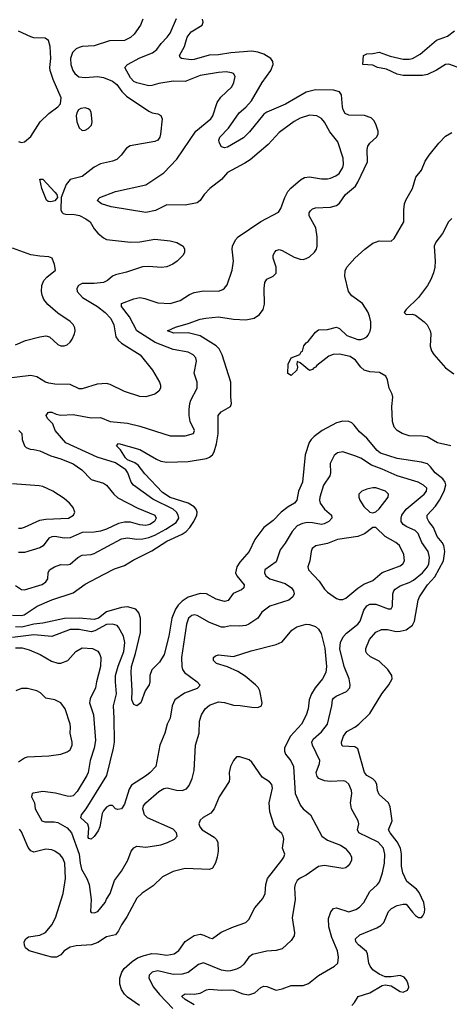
# Model space of a CAD drawing. Header units: inches. Extents: x 1694797 to 1849917, y 907313 to 1017959.
# Tile 23 of 256: x 1713977 to 1716814, y 920957 to 927466. Entities that reach past the tile are written whole.
import ezdxf

# ---------------------------------------------------------------- set-up
doc = ezdxf.new("R2010")
doc.units = ezdxf.units.IN
doc.header["$MEASUREMENT"] = 0
doc.layers.add('B7912', color=7, linetype='Continuous')

msp = doc.modelspace()

# ---------------------------------------------------------------- linework, layer by layer
at = {"layer": 'B7912', "color": 5}
for points, elevation in [([(1714791.5, 927470), (1714775.4, 927430), (1714732.4, 927370), (1714710, 927347.6), (1714670, 927328.9), (1714570, 927326.9), (1714470, 927294), (1714390, 927288.4), (1714370, 927282.9), (1714350, 927273), (1714326.5, 927250), (1714312.3, 927210), (1714315.7, 927170), (1714329.1, 927130), (1714341.1, 927110), (1714368.6, 927088.6), (1714410, 927083.2), (1714490.2, 927089.8), (1714530, 927083), (1714590, 927059.9), (1714617.8, 927037.8), (1714650.8, 926990.8), (1714681.7, 926961.7), (1714830, 926862), (1714851.5, 926851.5), (1714890, 926843.7), (1714910, 926833.2), (1714918.4, 926810), (1714907.3, 926710), (1714902.9, 926690), (1714889, 926670), (1714870, 926661.6), (1714707.7, 926632.3), (1714683, 926617), (1714648.2, 926570), (1714617.7, 926542.3), (1714589.8, 926530.2), (1714510, 926513.8), (1714469.2, 926490.8), (1714389.9, 926430.1), (1714309.8, 926410.2), (1714283.3, 926376.7), (1714251.7, 926290), (1714249.9, 926210), (1714254.8, 926194.8), (1714265.1, 926185.1), (1714280.5, 926180.5), (1714338.2, 926178.2), (1714371.9, 926171.9), (1714415.1, 926150), (1714442, 926130), (1714470, 926082.9), (1714494.3, 926054.3), (1714530, 926023.5), (1714550, 926013.7), (1714710, 925995.3), (1714770, 925997.1), (1714870, 926014.7), (1714970, 926004), (1715014.3, 925994.3), (1715056, 925970), (1715066.6, 925950), (1715066, 925930), (1715056, 925910), (1715018, 925870), (1714989.3, 925850), (1714950, 925831.8), (1714911.2, 925828.8), (1714830, 925835), (1714787.6, 925832.4), (1714683.1, 925796.9), (1714610, 925779.6), (1714590, 925771.4), (1714557.9, 925742.1), (1714530.5, 925729.5), (1714470, 925723.2), (1714390, 925722.8), (1714365.7, 925710), (1714353.7, 925690), (1714357.2, 925670), (1714392.7, 925630), (1714491.4, 925570), (1714541.4, 925530), (1714579.8, 925490), (1714599, 925450), (1714612.1, 925370), (1714626.8, 925346.8), (1714648.5, 925328.5), (1714772.3, 925250), (1714853.5, 925150), (1714901.3, 925070), (1714907.8, 925050), (1714907.6, 925030), (1714896.2, 925010), (1714870, 924990.4), (1714810, 924973.1), (1714770, 924974.9), (1714670, 925008.9), (1714575.6, 925055.6), (1714550, 925061.1), (1714490, 925056.9), (1714390, 925026), (1714370, 925025.7), (1714310, 925055.6), (1714210, 925057.8), (1714170, 925062.9), (1714148.5, 925070), (1714090, 925105), (1714050, 925114.9), (1713870, 925092.1)], 860), ([(1713930, 923529.2), (1713990, 923526.9), (1714006.9, 923533.1), (1714093.6, 923590), (1714190, 923632.2), (1714330, 923677.1), (1714410, 923734.5), (1714530, 923799.3), (1714604.1, 923835.9), (1714670, 923859.2), (1714726, 923894), (1714850, 923955.1), (1714950, 924018.1), (1715050, 924065.2), (1715076.1, 924083.9), (1715101.5, 924110), (1715127.5, 924150), (1715146.2, 924190), (1715149.3, 924210), (1715143, 924230), (1715130, 924245.7), (1715090.3, 924270.3), (1714970, 924308.6), (1714920.4, 924340.4), (1714803.3, 924463.3), (1714760.7, 924520.7), (1714737.8, 924537.8), (1714690, 924557.4), (1714675.3, 924570), (1714642.9, 924622.9), (1714617.6, 924650), (1714630, 924663.8), (1714770, 924625.3), (1714880.7, 924560.7), (1714910, 924548.8), (1714950, 924541), (1715090, 924544.7), (1715210, 924566.2), (1715230, 924573.7), (1715250, 924589.2), (1715261.5, 924610), (1715277.4, 924662.6), (1715288.2, 924728.2), (1715286.8, 924850), (1715307.1, 924872.9), (1715369.5, 924910), (1715376.3, 924930), (1715371.8, 924971.8), (1715371.7, 925070), (1715315.2, 925250), (1715294.5, 925290), (1715274.8, 925310), (1715170, 925377.2), (1715090, 925395.6), (1714994.9, 925394.9), (1714954, 925410), (1715005.4, 925434.6), (1715090, 925456.8), (1715170, 925487.1), (1715205.9, 925494.1), (1715290, 925502.7), (1715390, 925486.5), (1715470, 925482.8), (1715525.8, 925494.2), (1715561.6, 925518.4), (1715585.1, 925550), (1715594.7, 925585.3), (1715591, 925689), (1715596.3, 925730), (1715608.8, 925751.2), (1715650, 925771.5), (1715669.8, 925790.2), (1715669.8, 925830), (1715650.7, 925890), (1715650.9, 925910), (1715661.7, 925930), (1715670, 925939.5), (1715690, 925946.3), (1715710, 925940.2), (1715790, 925895.8), (1715830, 925882.4), (1715850, 925881.3), (1715870, 925886.7), (1715890, 925899), (1715924.4, 925930), (1715936.1, 925950), (1715941.2, 925970), (1715942, 926030), (1715932.2, 926090), (1715889.8, 926170), (1715889.8, 926190), (1715896.6, 926203.4), (1715910, 926217), (1715930, 926223.6), (1716030, 926227.5), (1716070, 926238.3), (1716090, 926252.4), (1716128.6, 926310), (1716193.7, 926366.3), (1716210, 926391.5), (1716273, 926527.1), (1716272.1, 926607.9), (1716277.1, 926630), (1716290, 926650.3), (1716332.6, 926690), (1716343.5, 926710), (1716344.7, 926730), (1716330.9, 926770), (1716317.3, 926797.3), (1716298.5, 926818.5), (1716253.9, 926833.9), (1716150, 926835.6), (1716126.2, 926846.2), (1716112.9, 926870), (1716108.5, 926890), (1716102.8, 926970), (1716089.8, 926989.8), (1716050, 926999.4), (1715930, 927002.9), (1715870, 926987.7), (1715732.4, 926907.6), (1715610, 926855.2), (1715590, 926840.6), (1715495.1, 926724.9), (1715454.1, 926685.9), (1715350, 926624.5), (1715330, 926619.9), (1715310, 926625.2), (1715296.6, 926650), (1715292.3, 926670), (1715298.9, 926690), (1715355.7, 926750), (1715427.1, 926850), (1715471.2, 926888.8), (1715508.4, 926930), (1715577.7, 927050), (1715635.2, 927130), (1715650.5, 927170), (1715648.4, 927190), (1715635.2, 927210), (1715590, 927238.5), (1715550, 927252.5), (1715510, 927257.2), (1715372.4, 927247.6), (1715290, 927234), (1715228.4, 927231.6), (1715130, 927203.6), (1715110, 927201.7), (1715045.2, 927210), (1715036.3, 927216.3), (1715032.4, 927230), (1715066, 927290), (1715083.7, 927350), (1715110, 927385.5), (1715181.6, 927430), (1715188.3, 927450), (1715183.9, 927470)], 820), ([(1713950, 923725.3), (1713990, 923698.5), (1714010, 923697.5), (1714126.8, 923733.2), (1714151, 923750), (1714163.5, 923770), (1714165.5, 923810), (1714174.2, 923830), (1714208.2, 923850), (1714250, 923864.5), (1714290, 923863.2), (1714310, 923868), (1714361.1, 923910), (1714390, 923927.1), (1714450, 923931.7), (1714470, 923937.6), (1714650, 924034.6), (1714690, 924041.1), (1714750, 924033.3), (1714790, 924033.4), (1714830, 924042.5), (1714870, 924058.8), (1714942, 924098), (1715010, 924143), (1715027.5, 924170), (1715024.7, 924190), (1715012.7, 924210), (1714990, 924230.4), (1714856, 924296), (1714729, 924389), (1714712.8, 924410), (1714691.9, 924470), (1714678.7, 924490), (1714610, 924535.9), (1714490, 924574.1), (1714282.3, 924670), (1714211.1, 924750), (1714195.5, 924795.5), (1714160.5, 924830), (1714151.5, 924850), (1714166, 924870), (1714172.5, 924872.5), (1714190, 924871.6), (1714218.4, 924858.4), (1714250, 924851.1), (1714330, 924855.8), (1714450, 924835.4), (1714510, 924836.5), (1714574.8, 924810), (1714690, 924798), (1714770, 924779.3), (1714970, 924715.8), (1715070, 924714.6), (1715125.2, 924730), (1715131.8, 924750), (1715103.1, 924810), (1715096.8, 924850), (1715097.1, 924890), (1715100.7, 924930), (1715108.1, 924950), (1715149.8, 925030), (1715149.7, 925070), (1715129.7, 925130), (1715145.4, 925210), (1715139.7, 925230), (1715123.6, 925250), (1715090, 925268.4), (1714990, 925285.4), (1714871.8, 925331.8), (1714751.7, 925410), (1714701.6, 925501.6), (1714648.9, 925570), (1714649.6, 925590), (1714730, 925622), (1714770, 925629.4), (1714803.4, 925623.3), (1714890, 925593.8), (1714970, 925591.1), (1715036.2, 925610), (1715097.6, 925650), (1715130, 925662.2), (1715190, 925674.2), (1715290, 925671.3), (1715318.2, 925681.8), (1715330, 925690.4), (1715346.3, 925713.7), (1715381.1, 925810), (1715388.3, 925870), (1715379.8, 925950), (1715382.7, 925970), (1715402.6, 926010), (1715419.7, 926030), (1715570, 926133.1), (1715686, 926194), (1715701.8, 926218.2), (1715727, 926290), (1715748.6, 926331.4), (1715767.2, 926352.8), (1715832.2, 926407.8), (1715857.4, 926422.6), (1715890, 926428.1), (1715970, 926413.4), (1716010, 926413.8), (1716030, 926418.7), (1716065.6, 926434.4), (1716087.4, 926450), (1716111.6, 926490), (1716115.9, 926510), (1716112.5, 926550), (1716078, 926658), (1716025, 926725), (1715990, 926787.8), (1715970, 926813.7), (1715939, 926830), (1715890, 926834.2), (1715830, 926816.1), (1715790, 926793.1), (1715690, 926720.5), (1715618.7, 926641.3), (1715499.2, 926540.8), (1715463.1, 926516.9), (1715350, 926456.5), (1715309.4, 926410), (1715232.2, 926350), (1715196.3, 926310), (1715169.1, 926270.9), (1715150, 926256), (1715070, 926239.9), (1714950, 926242.3), (1714874.8, 926205.2), (1714810, 926192.2), (1714581.2, 926230), (1714517, 926250), (1714489.6, 926270), (1714506, 926290), (1714609.3, 926330), (1714810, 926374.7), (1714930, 926453.8), (1715015.1, 926544.9), (1715139.9, 926730), (1715240.4, 926810), (1715251.8, 926830), (1715281.3, 926918.7), (1715306.2, 926953.8), (1715377.3, 927022.7), (1715392.3, 927050), (1715399.6, 927090), (1715389.7, 927109.7), (1715376, 927116), (1715340.6, 927120.6), (1715290, 927117.5), (1715170, 927096.3), (1715070, 927058), (1714990, 927059.1), (1714895.1, 927044.9), (1714850, 927030.7), (1714830, 927029.1), (1714750, 927047.9), (1714730, 927058.5), (1714710, 927082.3), (1714672, 927150), (1714689.6, 927170), (1714770, 927214.1), (1714853.7, 927246.3), (1714882.3, 927270), (1714911.1, 927308.9), (1714951.8, 927350), (1714970, 927376.9), (1715013.7, 927473.7)], 840), ([(1713970, 926660.5), (1713990, 926654.9), (1714010, 926658.4), (1714050, 926694.4), (1714113, 926790), (1714170, 926846.4), (1714229.3, 926890), (1714246.6, 926910), (1714251.6, 926950), (1714198.5, 927070), (1714179.2, 927130), (1714176, 927150), (1714183.1, 927210), (1714178.9, 927290), (1714167.8, 927327.8), (1714145.1, 927345.1), (1714070, 927347.1), (1714050, 927352.4), (1713970, 927389.8)], 880), ([(1716890, 927143), (1716811.9, 927171.9), (1716790, 927170.8), (1716730, 927133.4), (1716670, 927103.3), (1716637.8, 927097.8), (1716510, 927097.2), (1716470, 927105.5), (1716399.3, 927139.3), (1716340.9, 927150), (1716310, 927165.1), (1716244, 927170), (1716248, 927230), (1716270, 927241.3), (1716310, 927242.6), (1716350, 927250.9), (1716424.7, 927224.7), (1716510, 927205.4), (1716550, 927205), (1716570, 927210.1), (1716622.2, 927237.8), (1716729.2, 927330.8), (1716801.7, 927358.3), (1716847.8, 927392.2)], 780), ([(1716824, 924650), (1716755.7, 924664.3), (1716735.8, 924670), (1716667.9, 924707.9), (1716634, 924714), (1716550, 924715.2), (1716502, 924730), (1716470.7, 924750), (1716450, 924772.9), (1716438.6, 924810), (1716435.4, 924910), (1716441.5, 924970), (1716437, 924990), (1716417.7, 925030), (1716406.3, 925086.3), (1716395.3, 925110), (1716354.2, 925134.2), (1716290, 925138.7), (1716251.3, 925150), (1716229, 925170), (1716195.2, 925215.2), (1716159.4, 925239.4), (1716090, 925255), (1716047.2, 925252.8), (1716018.8, 925241.2), (1715938.7, 925181.3), (1715930, 925169.6), (1715916.4, 925163.6), (1715910, 925154), (1715890, 925148), (1715830, 925198), (1715810, 925206), (1715806.8, 925190), (1715812, 925170), (1715806.8, 925150), (1715770, 925115.1), (1715748, 925128), (1715749.8, 925190), (1715770, 925230.2), (1715826.3, 925253.7), (1715835.1, 925270), (1715843.9, 925276.1), (1715854.3, 925310), (1715869, 925330), (1715881.2, 925338.8), (1715930, 925400.6), (1715950, 925416.2), (1716010, 925417.5), (1716070, 925433.8), (1716090, 925424.7), (1716138.2, 925378.2), (1716210, 925352.3), (1716230, 925351.5), (1716250, 925357.9), (1716270.3, 925369.7), (1716279.2, 925380.8), (1716292.2, 925407.8), (1716296.4, 925430), (1716295.9, 925470), (1716286.9, 925506.9), (1716275.4, 925535.4), (1716240.2, 925590), (1716170, 925641.5), (1716148.7, 925670), (1716123.4, 925770), (1716126.8, 925806.8), (1716137.9, 925830), (1716190, 925888.9), (1716256.8, 925950), (1716308.9, 925990), (1716350, 926003.3), (1716430, 926002.2), (1716450, 926019.2), (1716514, 926130), (1716513.1, 926210), (1716517.9, 926250), (1716526, 926274), (1716571.7, 926350), (1716593.8, 926426.2), (1716629.4, 926470.6), (1716655.6, 926530), (1716680.4, 926570), (1716745.3, 926650), (1716790, 926695.7), (1716830, 926721.5)], 780), ([(1716830, 926150.9), (1716808.5, 926130), (1716770, 926053.6), (1716724.5, 925995.5), (1716714.4, 925970), (1716721.1, 925870), (1716719, 925830), (1716710, 925792.1), (1716691.9, 925748.1), (1716669.6, 925710), (1716610, 925630.6), (1716528.7, 925550), (1716516.3, 925530), (1716530, 925518), (1716570, 925519.1), (1716590, 925512.3), (1716649.1, 925470), (1716667.3, 925450), (1716687.7, 925410), (1716692, 925390), (1716687.3, 925307.3), (1716697.4, 925277.4), (1716713, 925253), (1716790, 925165.6), (1716844.8, 925124.8)], 780), ([(1713950, 925316.5), (1714015.2, 925344.8), (1714110, 925370.3), (1714150, 925376.5), (1714174, 925370), (1714230, 925319.1), (1714250, 925310.5), (1714270, 925310.5), (1714290, 925316.3), (1714310, 925334), (1714324.9, 925355.1), (1714338.4, 925390), (1714342.9, 925410), (1714340.5, 925430), (1714330.8, 925450.8), (1714310.8, 925470.8), (1714230, 925526), (1714163.1, 925583.1), (1714137.2, 925617.2), (1714124.9, 925644.9), (1714121.5, 925670), (1714124.4, 925710), (1714136.8, 925743.2), (1714155.5, 925764.5), (1714214.5, 925810), (1714207.5, 925847.5), (1714192.7, 925890), (1714170, 925897.6), (1714110, 925902), (1714050, 925912.6), (1713930, 925955.1)], 880), ([(1716171.5, 920950), (1716189.1, 920970), (1716211.4, 921008.6), (1716290, 921033.5), (1716370, 921082), (1716390, 921086.5), (1716430, 921080.3), (1716490, 921042.2), (1716510, 921037.8), (1716538, 921050), (1716547.2, 921070), (1716543.5, 921090), (1716534.3, 921114.3), (1716515.8, 921135.8), (1716490, 921148.4), (1716430, 921138.5), (1716390, 921138.5), (1716350, 921155.8), (1716310, 921186.4), (1716290.8, 921210), (1716281.7, 921230), (1716273.5, 921290), (1716266.3, 921306.3), (1716214, 921350), (1716197.4, 921370), (1716195.6, 921390), (1716224.1, 921415.9), (1716336.6, 921463.4), (1716361.8, 921478.2), (1716381.4, 921498.6), (1716411.8, 921570), (1716433.2, 921590), (1716470, 921611.2), (1716510, 921620.5), (1716530, 921620.3), (1716570, 921565.8), (1716590, 921544.4), (1716610, 921531.6), (1716630, 921532.2), (1716638.2, 921541.8), (1716650, 921564.9), (1716653.1, 921586.9), (1716644.9, 921630), (1716615.7, 921695.7), (1716597.5, 921717.5), (1716533.4, 921770), (1716507.1, 921827.1), (1716499.2, 921870), (1716499.3, 921950), (1716490.8, 921990), (1716470, 922031.8), (1716423.7, 922090), (1716413.5, 922110), (1716437.7, 922170), (1716422.6, 922262.6), (1716412.8, 922290), (1716350, 922343.6), (1716339.4, 922370), (1716334.7, 922410), (1716327.4, 922430), (1716309, 922449), (1716270, 922469.3), (1716255, 922490), (1716210, 922646.9), (1716190, 922659.8), (1716110, 922664.2), (1716105.1, 922670), (1716102.4, 922690), (1716115.8, 922730), (1716138.3, 922761.7), (1716190, 922789.4), (1716217.2, 922810), (1716290, 922879.5), (1716367.8, 923010), (1716414.4, 923070), (1716436.8, 923110), (1716435.6, 923130), (1716407.2, 923170), (1716350, 923225.1), (1716294, 923254), (1716270, 923276), (1716263.5, 923290), (1716263.1, 923310), (1716287.8, 923370), (1716330, 923418), (1716365.6, 923434.4), (1716405.1, 923434.9), (1716462.9, 923422.9), (1716490, 923423.3), (1716530, 923433.7), (1716570, 923462.9), (1716583.9, 923490), (1716607.8, 923630), (1716616.8, 923650), (1716670.5, 923730), (1716717.5, 923782.5), (1716775.1, 923890), (1716783.6, 923950), (1716777.5, 923990), (1716767.6, 924010), (1716733.9, 924050), (1716709.3, 924110), (1716678.8, 924150), (1716668.1, 924171.9), (1716668.9, 924190), (1716722.5, 924250), (1716749.9, 924290.1), (1716780.9, 924350), (1716790.8, 924390.8), (1716786.6, 924410), (1716772.2, 924430), (1716721.8, 924470), (1716691, 924511), (1716669.9, 924529.9), (1716630, 924541.2), (1716470, 924565.6), (1716360.8, 924600.8), (1716337.7, 924617.7), (1716270, 924700.3), (1716221.8, 924741.7), (1716186.1, 924786.1), (1716170, 924800.4), (1716149.8, 924809.8), (1716110, 924812.8), (1716070, 924801.2), (1715974, 924750), (1715921.3, 924710), (1715901.2, 924690), (1715889.5, 924670.5), (1715863.2, 924590), (1715843.7, 924410), (1715819.1, 924350), (1715808, 924290), (1715792, 924270), (1715750, 924245.3), (1715703.2, 924210), (1715650, 924156), (1715590, 924108.6), (1715530.9, 924030), (1715493.4, 923950), (1715430, 923880.3), (1715411, 923850), (1715403.2, 923810), (1715412.2, 923790), (1715458.9, 923730), (1715458.4, 923710), (1715442.2, 923697.8), (1715386.7, 923673.3), (1715352.9, 923627.1), (1715338.6, 923621.4), (1715330, 923619.8), (1715275.1, 923635.1), (1715210, 923669.9), (1715170, 923673), (1715090, 923648.7), (1715050, 923622.5), (1715023.2, 923596.8), (1715005.1, 923570), (1714982.8, 923510), (1714962.4, 923390), (1714931, 923269), (1714900, 923220), (1714850, 923168.2), (1714836.3, 923130), (1714837.2, 923090), (1714831.6, 923070), (1714805.6, 923030), (1714777.6, 922950), (1714750, 922930.7), (1714730, 922939.8), (1714717.2, 922970), (1714720.5, 923030), (1714712.5, 923150), (1714716.2, 923190), (1714743.1, 923276.9), (1714775.1, 923415.1), (1714775.5, 923510), (1714764.9, 923544.9), (1714743.8, 923570), (1714690, 923585), (1714650, 923581.5), (1714550, 923552.8), (1714497.2, 923510), (1714470, 923500.8), (1714370, 923510.3), (1714272.7, 923507.3), (1714130, 923476), (1714070, 923469.9), (1713990.7, 923450), (1713950, 923452.9)], 820), ([(1713971.3, 924750), (1713991, 924730), (1713994.7, 924690), (1714009.7, 924650), (1714019.2, 924639.2), (1714046.3, 924626.3), (1714070, 924625.7), (1714110, 924616.4), (1714183, 924583), (1714250, 924562.2), (1714330, 924529.8), (1714388.4, 924490), (1714450, 924427.2), (1714530, 924402), (1714550, 924389.8), (1714599.3, 924330), (1714626.2, 924306.2), (1714757.5, 924237.5), (1714870.7, 924190.8), (1714878.6, 924170), (1714867.3, 924150), (1714837.2, 924130), (1714810, 924122), (1714770, 924125.9), (1714710, 924145.2), (1714670, 924145.4), (1714630, 924135.5), (1714550, 924097.9), (1714510, 924084.6), (1714470, 924077.5), (1714390, 924075.4), (1714310, 924041.9), (1714270, 924039.5), (1714210.1, 924050.1), (1714190, 924048.6), (1714170, 924037.8), (1714131.8, 923988.2), (1714110, 923975.5), (1714010, 923945), (1713970, 923944.2)], 860), ([(1715130, 920954.7), (1715070, 920988.4), (1715048.9, 921010), (1715050, 921013.4), (1715070, 921027.4), (1715130, 921025.4), (1715168.5, 921031.5), (1715210, 921053), (1715230, 921058.2), (1715310, 921050.2), (1715370, 921053.7), (1715390, 921050.2), (1715450, 921025.6), (1715490, 921019.2), (1715530, 921033.8), (1715570, 921067.6), (1715590, 921076.5), (1715610, 921074.3), (1715670, 921051.7), (1715710, 921059.6), (1715770, 921082), (1715850, 921082.4), (1715884.4, 921095.6), (1715950, 921147.3), (1716055.1, 921210), (1716078, 921230), (1716083, 921270), (1716075.3, 921310), (1716038.5, 921398.5), (1716017.7, 921470), (1716016.3, 921523.7), (1716031.4, 921568.6), (1716050, 921590.4), (1716070, 921595.8), (1716150, 921569.2), (1716196.6, 921583.4), (1716220.4, 921599.6), (1716249.7, 921630), (1716290, 921703.1), (1716339.7, 921750), (1716352.1, 921767.9), (1716372.8, 921827.2), (1716386.6, 921890), (1716388, 921950), (1716379.1, 921990), (1716344.2, 922030), (1716216, 922090), (1716208.7, 922110), (1716216.1, 922150), (1716211.9, 922170), (1716167.2, 922250), (1716162.3, 922290), (1716169.7, 922350), (1716167.2, 922370), (1716150, 922413.6), (1716130.7, 922430.7), (1716114.5, 922434.5), (1716030, 922429.8), (1715990, 922434.8), (1715951.6, 922450), (1715942.3, 922462.3), (1715936, 922490), (1715957.3, 922550), (1715958.1, 922570), (1715911.2, 922670), (1715905.8, 922690), (1715914.2, 922710), (1715970, 922759.1), (1716009, 922810), (1716038.4, 922930), (1716043.1, 922970), (1716050, 922982), (1716066.1, 922993.9), (1716134.5, 923025.5), (1716156.8, 923050), (1716160.2, 923070), (1716153.8, 923110), (1716119.1, 923190), (1716092.2, 923307.8), (1716095.7, 923350), (1716114.1, 923385.9), (1716135.9, 923410), (1716209.8, 923470), (1716225.6, 923490), (1716250, 923562), (1716270, 923592.1), (1716290, 923602.3), (1716330, 923602.5), (1716410, 923571.7), (1716430, 923572.7), (1716439.2, 923590), (1716441.9, 923670), (1716447.7, 923690), (1716457.5, 923702.5), (1716490, 923724.3), (1716550, 923746.7), (1716577.9, 923762.1), (1716637.9, 923810), (1716670, 923850.3), (1716678, 923870), (1716683.6, 923910), (1716673.7, 923950), (1716631.7, 924010), (1716607.4, 924070), (1716588.5, 924088.5), (1716532.9, 924112.9), (1716509.1, 924129.1), (1716496.8, 924150), (1716496.1, 924170), (1716501.3, 924190), (1716529, 924230), (1716648.9, 924330), (1716664.4, 924350), (1716665, 924370), (1716644.2, 924390), (1716608.6, 924408.6), (1716470, 924450.5), (1716370, 924495.9), (1716300.7, 924520.7), (1716230, 924567), (1716190, 924584.1), (1716110, 924608.7), (1716076, 924604), (1716054.1, 924585.9), (1716028, 924532), (1716029.3, 924470), (1716024.2, 924450), (1715983.7, 924390), (1715958.9, 924310), (1715956.5, 924290), (1715962, 924270), (1715990, 924230.2), (1716036, 924190), (1716037.7, 924170), (1716019.6, 924150), (1715987.2, 924132.8), (1715970, 924129.3), (1715910, 924140.9), (1715878.6, 924141.4), (1715844.5, 924135.5), (1715810, 924119.8), (1715776.1, 924083.9), (1715730, 924006.3), (1715697.2, 923962.8), (1715670, 923881.3), (1715596.5, 923830), (1715592.9, 923810), (1715603.2, 923790), (1715629.3, 923770.7), (1715730, 923738.2), (1715772.4, 923710), (1715785.8, 923690), (1715790.2, 923670), (1715781.7, 923650), (1715754.4, 923630), (1715628.9, 923590), (1715576.5, 923550), (1715550, 923509.7), (1715490.4, 923470), (1715470, 923461.8), (1715430, 923457), (1715370, 923459), (1715330, 923449.8), (1715310, 923449.8), (1715230, 923480.6), (1715150, 923528), (1715130, 923531.4), (1715113.1, 923526.9), (1715091.3, 923510), (1715077.9, 923470), (1715045.2, 923250), (1715047, 923190), (1715052.3, 923170), (1715065.5, 923150), (1715150.3, 923090), (1715166.4, 923070), (1715161.4, 923058.6), (1715150, 923046), (1715066.4, 923013.6), (1715002.8, 922970), (1714984.4, 922930), (1714971.5, 922850), (1714951.2, 922808.8), (1714934.7, 922750), (1714902.8, 922670), (1714876, 922530), (1714839, 922490), (1714814, 922470), (1714714.6, 922405.4), (1714699.3, 922380.7), (1714670, 922280.5), (1714650, 922249.6), (1714624.4, 922244.4), (1714610, 922249.6), (1714590, 922271), (1714570, 922271.7), (1714550, 922259.8), (1714530, 922235.8), (1714522.2, 922217.8), (1714506.2, 922130), (1714496.3, 922103.7), (1714470, 922066.6), (1714450, 922049.8), (1714434.3, 922054.3), (1714430, 922061.2), (1714434.9, 922125.1), (1714428, 922148), (1714381.7, 922190), (1714384.7, 922210), (1714416.2, 922250), (1714552.6, 922470), (1714597.7, 922650), (1714602.3, 922690), (1714602.2, 922850), (1714596.2, 922930), (1714616.4, 923010), (1714609.2, 923090), (1714610.4, 923130), (1714627, 923193), (1714664.4, 923290), (1714672, 923350), (1714663.2, 923390), (1714630.6, 923450.6), (1714620.5, 923460.5), (1714590.5, 923470.5), (1714550, 923467.1), (1714473.5, 923426.5), (1714450, 923420.1), (1714370, 923434.2), (1714310, 923434.4), (1714190, 923389.2), (1714070, 923399), (1713930, 923382)], 840), ([(1713970, 924105.5), (1713990, 924106), (1714010, 924111.2), (1714110, 924157.8), (1714150, 924163.8), (1714299, 924170), (1714333.6, 924190), (1714340.7, 924210), (1714330, 924241.2), (1714307, 924270), (1714270, 924301.6), (1714196, 924350), (1714130, 924379.7), (1714105.6, 924385.6), (1713930, 924397.8)], 880), ([(1713950, 923313), (1713993.6, 923313.6), (1714041, 923301), (1714111.5, 923270), (1714186.5, 923226.5), (1714230, 923212.8), (1714250, 923213), (1714294.4, 923230), (1714347.2, 923290), (1714390, 923312.8), (1714457.2, 923310), (1714492.8, 923292.8), (1714507.6, 923270), (1714513.3, 923250), (1714512, 923190), (1714483.7, 923090), (1714477.1, 923050), (1714442.6, 922977.4), (1714437.9, 922950), (1714465.4, 922870), (1714478.1, 922701.9), (1714469.2, 922650.8), (1714442.2, 922570), (1714430, 922490.8), (1714420.7, 922470), (1714356.6, 922363.4), (1714330, 922336.2), (1714310, 922331.8), (1714290, 922334.4), (1714213.6, 922353.6), (1714130, 922364.6), (1714066.1, 922353.9), (1714059.6, 922350), (1714055.8, 922330), (1714075.3, 922290), (1714080.3, 922250), (1714122.6, 922170), (1714143.4, 922163.4), (1714203.9, 922163.9), (1714230, 922158.7), (1714290, 922124.5), (1714320.4, 922090), (1714370.9, 921950), (1714376.1, 921890), (1714385.1, 921850), (1714419.8, 921790), (1714436.8, 921750), (1714448.3, 921650), (1714444.5, 921570), (1714450, 921564.5), (1714470, 921561.6), (1714494, 921570), (1714542, 921630), (1714550, 921652.7), (1714574.4, 921690), (1714603.9, 921776.1), (1714650, 921838), (1714691.1, 921910), (1714714, 921970), (1714730, 921992.2), (1714750, 922002), (1714810, 921996.8), (1714910, 922011.1), (1714953.8, 922026.2), (1715000.4, 922050), (1715017.4, 922070), (1715012.6, 922090), (1714990, 922114.7), (1714821.3, 922190), (1714801.6, 922210), (1714790.2, 922250), (1714795.8, 922270), (1714810, 922289.7), (1714896.4, 922363.6), (1714930, 922383.9), (1714951.7, 922388.3), (1715013.4, 922373.4), (1715050, 922370.8), (1715078.1, 922381.9), (1715097.2, 922402.8), (1715117.2, 922450), (1715130, 922502), (1715137.7, 922670), (1715162.9, 922750), (1715163.8, 922830), (1715178, 922870), (1715202.2, 922910), (1715230, 922934.5), (1715290, 922957), (1715330, 922952.7), (1715390, 922933.8), (1715433, 922933), (1715510, 922920.8), (1715550, 922919.7), (1715574.9, 922930), (1715578, 922950), (1715562.4, 923030), (1715551.6, 923051.6), (1715534.9, 923070), (1715467, 923127), (1715418.4, 923158.4), (1715350, 923189.1), (1715277.3, 923210), (1715257.1, 923230), (1715258, 923250), (1715270, 923260.7), (1715290, 923267.6), (1715390, 923256.9), (1715505.5, 923294.5), (1715670, 923335.9), (1715710, 923354), (1715774.9, 923430), (1715807.2, 923452.8), (1715870, 923469.8), (1715890, 923468.6), (1715930, 923454.7), (1715950, 923436.2), (1715967.8, 923407.8), (1715992.1, 923312.1), (1716003.6, 923190), (1715999.5, 923150), (1715977.4, 923110), (1715928.6, 923050), (1715905.2, 923010), (1715888.7, 922970), (1715882, 922910), (1715870, 922868.5), (1715838, 922810), (1715764.8, 922730), (1715734, 922670), (1715726.9, 922650), (1715726.1, 922630), (1715732.8, 922610), (1715767.6, 922567.6), (1715786.3, 922530), (1715796.8, 922350), (1715831.8, 922271.8), (1715849.9, 922249.9), (1715897.4, 922210), (1715972.8, 922070), (1716010, 922043.5), (1716096.2, 922010), (1716125.6, 921990), (1716159.7, 921950), (1716167.6, 921930), (1716167.3, 921910), (1716159.5, 921890), (1716146.5, 921873.5), (1716130, 921860.5), (1716110, 921854.9), (1715990, 921874.6), (1715950, 921868.9), (1715869, 921811), (1715829.2, 921790.8), (1715810, 921776), (1715795.9, 921750), (1715792.2, 921730), (1715797.3, 921650), (1715776.8, 921530), (1715791.1, 921430), (1715789.7, 921410), (1715770, 921378.4), (1715710, 921323.1), (1715670, 921313.1), (1715610, 921308), (1715514, 921286), (1715489.9, 921270.1), (1715456.3, 921223.7), (1715436.3, 921203.7), (1715409.9, 921190.1), (1715370, 921179.4), (1715350, 921176.6), (1715310, 921182.5), (1715190, 921231.1), (1715159, 921221), (1715090, 921168.5), (1715050, 921156.1), (1714990, 921155.3), (1714890, 921178.9), (1714851.6, 921170), (1714832.4, 921150), (1714829.8, 921129.8), (1714861.2, 921070), (1714901.3, 921021.3), (1714988.2, 920930)], 860), ([(1713970, 922560.3), (1714010, 922587), (1714030, 922593.1), (1714170, 922599.6), (1714249.7, 922610.3), (1714290, 922625.3), (1714310, 922640.4), (1714323.9, 922670), (1714324.2, 922690), (1714309.8, 922749.8), (1714313.8, 922790), (1714310.9, 922810), (1714278, 922910), (1714250, 922949.4), (1714210, 922969.5), (1714150, 922981.3), (1714115.6, 923015.6), (1714090.5, 923030.5), (1714030, 923045.6), (1713990, 923045), (1713952.9, 923030)], 880), ([(1714767.8, 920950), (1714690, 921005.1), (1714670, 921024.2), (1714650, 921056.3), (1714639.2, 921090), (1714639.5, 921130), (1714651.2, 921168.8), (1714666.2, 921193.8), (1714719.1, 921240.9), (1714756.1, 921263.9), (1714799.4, 921280.6), (1714850, 921293.3), (1714890, 921291.9), (1714950, 921281.4), (1714996.9, 921290), (1715027.9, 921312.1), (1715070, 921372.1), (1715130, 921411.4), (1715170, 921420.3), (1715194.1, 921414.1), (1715230, 921396.4), (1715250, 921393), (1715306.6, 921433.4), (1715390, 921470.3), (1715470, 921498.7), (1715490, 921518), (1715530, 921594.4), (1715583.4, 921656.6), (1715599.2, 921690), (1715601.8, 921750), (1715614.4, 921790), (1715708.6, 921910), (1715722.3, 921930), (1715728.3, 921950), (1715712.8, 921990), (1715720.4, 922050), (1715717.4, 922070), (1715707.5, 922087.5), (1715675.2, 922115.2), (1715658.6, 922138.6), (1715628.8, 922230), (1715625.3, 922290), (1715645.8, 922385.8), (1715642.9, 922410), (1715627.1, 922427.1), (1715578.4, 922458.4), (1715510, 922558), (1715492.9, 922572.9), (1715430, 922592.7), (1715410, 922594), (1715390, 922569.3), (1715368.8, 922530), (1715359.5, 922490), (1715363.7, 922450), (1715359.5, 922430), (1715294.3, 922330), (1715261.3, 922250), (1715238.4, 922221.6), (1715188.6, 922191.4), (1715170, 922174.7), (1715159.6, 922150), (1715166.2, 922130), (1715182.8, 922110), (1715262, 922062), (1715275.3, 922050), (1715285.7, 922030), (1715288.9, 921970), (1715281.1, 921930), (1715270, 921893.2), (1715250, 921858), (1715230, 921847.8), (1715070, 921854.5), (1714990, 921836.4), (1714920, 921800), (1714859.4, 921740.6), (1714787, 921693), (1714750, 921658.4), (1714684.3, 921535.7), (1714650, 921483.5), (1714630, 921442.6), (1714610, 921416.8), (1714550, 921404.4), (1714493.7, 921366.3), (1714450.8, 921350), (1714350, 921344.3), (1714310, 921334.2), (1714272.1, 921310), (1714250, 921285.3), (1714221, 921270), (1714190.2, 921269.8), (1714156.8, 921276.8), (1714040.9, 921310), (1714016.3, 921330), (1714008.2, 921348.2), (1714007.7, 921370), (1714017.4, 921390), (1714035.7, 921404.3), (1714110, 921415.4), (1714147.1, 921432.9), (1714190, 921482.6), (1714214, 921530), (1714263.5, 921690), (1714279.1, 921790), (1714274.5, 921890), (1714262.8, 921922.8), (1714244.9, 921944.9), (1714210, 921969.6), (1714190, 921978.3), (1714150, 921983.1), (1714070, 921962.7), (1714050, 921971.1), (1714033.2, 921993.2), (1713990, 922096.9), (1713975.7, 922115.7)], 880)]:
    msp.add_lwpolyline(points, dxfattribs=dict(at, elevation=elevation))
for points, elevation in [([(1714410, 926883.7), (1714381.6, 926878.4), (1714364.7, 926870), (1714354.8, 926850), (1714350.7, 926830), (1714354, 926790), (1714370, 926751.3), (1714390, 926734.8), (1714410, 926736.3), (1714430, 926748), (1714452, 926770), (1714457, 926790), (1714450, 926855.3), (1714441.2, 926870), (1714430, 926878)], 880), ([(1714182, 926262), (1714165.1, 926265.1), (1714154, 926274), (1714123.7, 926350), (1714110, 926412), (1714130, 926411), (1714210, 926326.7), (1714221.5, 926310), (1714226, 926290), (1714210, 926268.6)], 860), ([(1716308.4, 924371.6), (1716270, 924363.5), (1716237.3, 924350), (1716217.1, 924330), (1716215.8, 924310), (1716223.7, 924290), (1716250, 924247.7), (1716290, 924210.8), (1716310, 924206), (1716330, 924214), (1716350, 924233.4), (1716409.6, 924310), (1716411.5, 924330), (1716391.8, 924350), (1716330, 924370.7)], 860), ([(1716330, 924109.4), (1716310, 924109.4), (1716253.2, 924066.8), (1716210.2, 924049.8), (1716074.8, 924030), (1716010, 924003.7), (1715932.9, 923987.1), (1715908.9, 923970), (1715901.8, 923950), (1715893, 923890), (1715879.6, 923850), (1715884, 923830), (1715954.3, 923754.3), (1715990, 923702), (1716010, 923681.3), (1716070, 923640.5), (1716090, 923632.7), (1716110, 923632.4), (1716130, 923641.3), (1716210, 923709.3), (1716250, 923733.7), (1716310, 923758), (1716370, 923811.8), (1716490, 923856.5), (1716508, 923870), (1716517.2, 923890), (1716514, 923930), (1716485.4, 923990), (1716460.5, 924010), (1716391.1, 924050)], 860)]:
    msp.add_lwpolyline(points, close=True, dxfattribs=dict(at, elevation=elevation))

doc.saveas('drawing.dxf')
